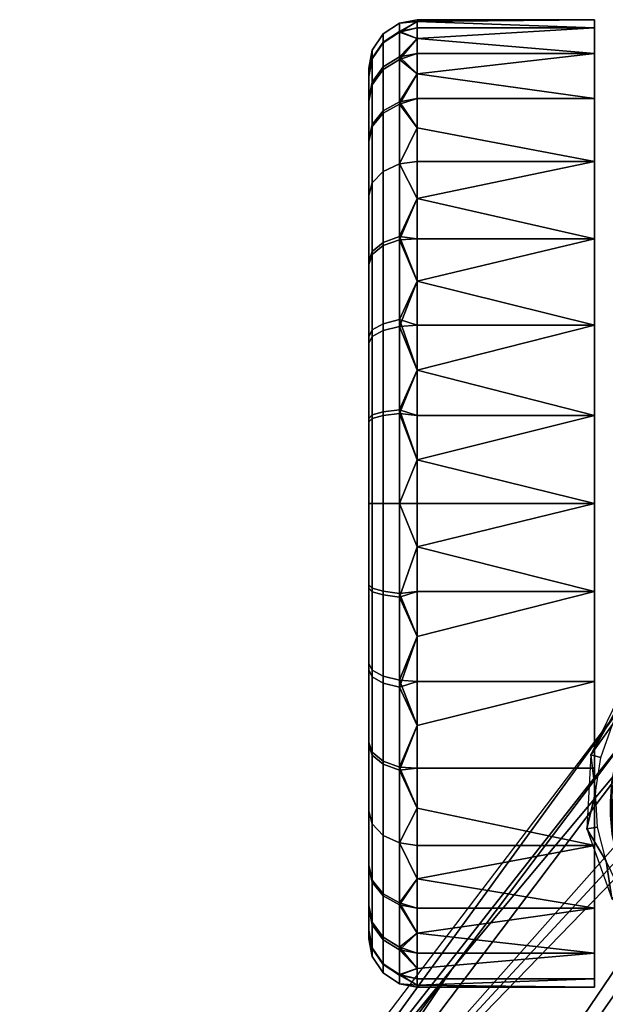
# Model space of a CAD drawing. Header units: millimetres. Extents: x -347 to 347, y -351 to 323.
# Tile 246 of 247: x 153 to 189, y 262 to 323. Entities that reach past the tile are written whole.
import ezdxf

# ---------------------------------------------------------------- set-up
doc = ezdxf.new("R2010")
doc.units = ezdxf.units.MM
doc.header["$MEASUREMENT"] = 0
doc.layers.add('kolecka', color=250, linetype='Continuous')
doc.layers.add('podnoz', color=7, linetype='Continuous')

msp = doc.modelspace()

# ---------------------------------------------------------------- meshes
at = {"layer": 'kolecka'}
mesh = msp.add_polyface(dxfattribs=at)
corners = [(188.259, 317.867, 13.584), (177.259, 317.867, 13.584), (177.259, 319.405, 16.221), (188.259, 320.65, 18.957), (188.259, 322.757, 30), (188.259, 322.256, 24.541), (177.259, 322.635, 27.304), (177.259, 322.757, 30), (177.259, 322.635, 32.696), (188.259, 322.256, 35.459), (177.259, 320.65, 18.957), (177.259, 321.599, 21.745), (188.259, 320.65, 41.043), (177.259, 320.65, 41.043), (177.259, 319.405, 43.779), (188.259, 317.867, 46.416), (177.259, 322.256, 35.459), (177.259, 321.599, 38.255), (177.259, 322.256, 24.541), (177.259, 317.867, 46.416), (175.138, 319.834, 19.28), (176.155, 320.456, 19.034), (176.155, 317.654, 13.646), (175.138, 317.096, 14.013), (175.138, 321.362, 24.544), (176.155, 322.018, 24.419), (174.47, 320.363, 24.734), (174.47, 318.889, 19.654), (174.259, 319.278, 24.941), (174.259, 317.862, 20.061), (175.138, 321.879, 30), (176.155, 322.547, 30), (174.47, 320.862, 30), (174.259, 319.758, 30), (175.138, 321.318, 35.681), (176.155, 321.973, 35.812), (174.47, 320.32, 35.483), (174.259, 319.237, 35.267), (175.138, 319.662, 41.145), (176.155, 320.28, 41.4), (174.47, 318.723, 40.755), (174.259, 317.702, 40.333), (175.138, 316.969, 46.178), (176.155, 317.525, 46.549)]
mesh.append_faces([[corners[k] for k in face] for face in [(0, 1, 2, 3), (4, 5, 6, 6), (4, 7, 8, 9), (3, 10, 11, 5), (12, 13, 14, 15), (9, 16, 17, 12), (3, 2, 10, 10), (5, 11, 18, 18), (5, 18, 6, 6), (9, 8, 16, 16), (7, 4, 6, 6), (12, 17, 13, 13), (19, 15, 14, 14), (20, 21, 22, 23), (24, 25, 21, 20), (26, 24, 20, 27), (28, 26, 27, 29), (30, 31, 25, 24), (32, 30, 24, 26), (33, 32, 26, 28), (34, 35, 31, 30), (36, 34, 30, 32), (37, 36, 32, 33), (38, 39, 35, 34), (40, 38, 34, 36), (41, 40, 36, 37), (42, 43, 39, 38), (21, 11, 10, 10), (25, 18, 11, 11), (31, 7, 6, 6), (31, 8, 7, 7), (25, 6, 18, 18), (35, 17, 16, 16), (39, 13, 17, 17), (43, 19, 14, 14), (39, 14, 13, 13), (35, 16, 8, 8), (21, 10, 2, 2), (25, 11, 21, 21), (31, 6, 25, 25), (39, 17, 35, 35), (43, 14, 39, 39), (31, 35, 8, 8), (22, 21, 2, 2), (37, 33, 28, 28)]])
mesh = msp.add_polyface(dxfattribs=at)
corners = [(188.259, 309.173, 4.89), (177.259, 309.173, 4.89), (177.259, 311.666, 6.709), (188.259, 313.97, 8.787), (177.259, 316.047, 11.091), (177.259, 317.867, 13.584), (188.259, 317.867, 13.584), (188.259, 317.867, 46.416), (177.259, 317.867, 46.416), (177.259, 316.047, 48.909), (188.259, 313.97, 51.213), (177.259, 313.97, 51.213), (177.259, 311.666, 53.291), (188.259, 309.173, 55.11), (177.259, 313.97, 8.787), (177.259, 309.173, 55.11), (175.138, 313.349, 9.407), (176.155, 313.822, 8.935), (176.155, 309.307, 5.232), (175.138, 308.935, 5.787), (174.47, 312.63, 10.127), (174.47, 308.37, 6.633), (174.259, 311.849, 10.907), (174.259, 307.757, 7.551), (175.138, 317.096, 14.013), (176.155, 317.654, 13.646), (174.47, 316.246, 14.571), (174.259, 315.323, 15.177), (174.47, 318.889, 19.654), (175.138, 319.834, 19.28), (174.259, 317.862, 20.061), (174.47, 316.124, 45.613), (175.138, 316.969, 46.178), (175.138, 319.662, 41.145), (174.47, 318.723, 40.755), (174.259, 315.206, 45), (174.259, 317.702, 40.333), (175.138, 313.349, 50.593), (176.155, 313.822, 51.065), (176.155, 317.525, 46.549), (174.47, 312.63, 49.873), (174.259, 311.849, 49.093), (175.138, 308.744, 54.34), (176.155, 309.111, 54.898), (174.47, 308.186, 53.49), (174.259, 307.58, 52.567), (177.259, 319.405, 16.221), (174.259, 319.278, 24.941), (174.259, 319.237, 35.267)]
mesh.append_faces([[corners[k] for k in face] for face in [(0, 1, 2, 2), (3, 0, 2, 2), (3, 4, 5, 6), (7, 8, 9, 10), (10, 11, 12, 13), (3, 2, 14, 14), (3, 14, 4, 4), (10, 9, 11, 11), (13, 12, 15, 15), (16, 17, 18, 19), (20, 16, 19, 21), (22, 20, 21, 23), (24, 25, 17, 16), (26, 24, 16, 20), (27, 26, 20, 22), (28, 29, 24, 26), (30, 28, 26, 27), (31, 32, 33, 34), (35, 31, 34, 36), (37, 38, 39, 32), (40, 37, 32, 31), (41, 40, 31, 35), (42, 43, 38, 37), (44, 42, 37, 40), (45, 44, 40, 41), (18, 2, 1, 1), (17, 14, 2, 2), (25, 5, 4, 4), (25, 46, 5, 5), (17, 4, 14, 14), (39, 9, 8, 8), (17, 2, 18, 18), (25, 4, 17, 17), (38, 12, 11, 11), (43, 15, 12, 12), (43, 12, 38, 38), (38, 11, 9, 39), (23, 47, 27, 27), (27, 47, 30, 30), (22, 23, 27, 27), (23, 48, 47, 47), (45, 41, 35, 35), (23, 45, 35, 35), (48, 35, 36, 36), (23, 35, 48, 48)]])
mesh = msp.add_polyface(dxfattribs=at)
corners = [(188.259, 292.757), (177.259, 295.452, 0.121), (177.259, 298.216, 0.501), (188.259, 298.216, 0.501), (177.259, 301.011, 1.158), (188.259, 303.8, 2.106), (177.259, 303.8, 2.106), (177.259, 306.536, 3.351), (188.259, 309.173, 4.89), (177.259, 309.173, 4.89), (188.259, 309.173, 55.11), (177.259, 309.173, 55.11), (177.259, 306.536, 56.649), (188.259, 303.8, 57.894), (177.259, 303.8, 57.894), (177.259, 301.011, 58.842), (188.259, 298.216, 59.499), (177.259, 298.216, 59.499), (177.259, 295.452, 59.879), (175.138, 298.438, 1.439), (176.155, 298.568, 0.783), (176.155, 292.757, 0.211), (175.138, 292.757, 0.879), (174.47, 298.24, 2.436), (174.47, 292.757, 1.896), (174.259, 298.024, 3.519), (174.259, 292.757, 3), (175.138, 303.902, 3.095), (176.155, 304.157, 2.477), (174.47, 303.512, 4.034), (174.259, 303.09, 5.054), (175.138, 308.935, 5.787), (176.155, 309.307, 5.232), (174.47, 308.37, 6.633), (174.259, 307.757, 7.551), (175.138, 303.476, 57.077), (176.155, 303.722, 57.698), (176.155, 309.111, 54.898), (175.138, 308.744, 54.34), (174.47, 303.102, 56.131), (174.47, 308.186, 53.49), (174.259, 302.696, 55.104), (174.259, 307.58, 52.567), (175.138, 298.213, 58.605), (176.155, 298.338, 59.261), (174.47, 298.022, 57.606), (174.259, 297.816, 56.521), (175.138, 292.757, 59.122), (176.155, 292.757, 59.79), (174.259, 287.489, 56.48)]
mesh.append_faces([[corners[k] for k in face] for face in [(0, 1, 2, 3), (3, 2, 4, 5), (5, 6, 7, 8), (8, 7, 9, 9), (6, 5, 4, 4), (10, 11, 12, 13), (13, 14, 15, 16), (16, 17, 18, 18), (17, 16, 15, 15), (14, 13, 12, 12), (19, 20, 21, 22), (23, 19, 22, 24), (25, 23, 24, 26), (27, 28, 20, 19), (29, 27, 19, 23), (30, 29, 23, 25), (31, 32, 28, 27), (33, 31, 27, 29), (34, 33, 29, 30), (35, 36, 37, 38), (39, 35, 38, 40), (41, 39, 40, 42), (43, 44, 36, 35), (45, 43, 35, 39), (46, 45, 39, 41), (47, 48, 44, 43), (20, 2, 1, 1), (28, 6, 4, 4), (28, 7, 6, 6), (20, 4, 2, 2), (32, 9, 7, 7), (28, 4, 20, 20), (28, 32, 7, 7), (36, 14, 12, 12), (36, 15, 14, 14), (37, 12, 11, 11), (36, 12, 37, 37), (44, 18, 17, 17), (44, 48, 18, 18), (15, 36, 44, 44), (17, 15, 44, 44), (25, 34, 30, 30), (34, 49, 46, 46), (42, 46, 41, 41), (34, 46, 42, 42)]])
mesh = msp.add_polyface(dxfattribs=at)
corners = [(177.259, 295.452, 0.121), (188.259, 292.757), (177.259, 292.757), (188.259, 298.216, 59.499), (177.259, 295.452, 59.879), (177.259, 292.757, 60), (188.259, 292.757, 60), (177.259, 290.061, 59.879), (188.259, 287.298, 59.499), (177.259, 287.298, 59.499), (177.259, 284.502, 58.842), (177.259, 281.714, 57.894), (188.259, 281.714, 57.894), (188.259, 281.714, 2.106), (177.259, 281.714, 2.106), (177.259, 284.502, 1.158), (188.259, 287.298, 0.501), (177.259, 287.298, 0.501), (177.259, 290.061, 0.121), (174.47, 292.757, 58.105), (175.138, 292.757, 59.122), (175.138, 298.213, 58.605), (174.47, 298.022, 57.606), (174.259, 292.757, 57.001), (174.259, 297.816, 56.521), (175.138, 287.075, 58.561), (176.155, 286.945, 59.216), (176.155, 292.757, 59.79), (174.47, 287.274, 57.563), (174.259, 287.489, 56.48), (175.138, 281.612, 56.906), (176.155, 281.356, 57.523), (174.47, 282.001, 55.966), (174.259, 282.424, 54.946), (175.138, 287.301, 1.395), (176.155, 287.175, 0.738), (176.155, 281.791, 2.302), (175.138, 282.037, 2.923), (174.47, 287.491, 2.394), (174.47, 282.412, 3.869), (174.259, 287.698, 3.478), (174.259, 282.818, 4.895), (175.138, 292.757, 0.879), (176.155, 292.757, 0.211), (174.47, 292.757, 1.896), (174.259, 292.757, 3), (176.155, 298.568, 0.783), (174.259, 277.934, 7.433), (174.259, 307.757, 7.551), (174.259, 298.024, 3.519)]
mesh.append_faces([[corners[k] for k in face] for face in [(0, 1, 2, 2), (3, 4, 5, 6), (5, 7, 6, 6), (8, 6, 7, 7), (8, 7, 9, 9), (8, 10, 11, 12), (8, 9, 10, 10), (13, 14, 15, 16), (16, 17, 18, 1), (16, 15, 17, 17), (1, 18, 2, 2), (19, 20, 21, 22), (23, 19, 22, 24), (25, 26, 27, 20), (28, 25, 20, 19), (29, 28, 19, 23), (30, 31, 26, 25), (32, 30, 25, 28), (33, 32, 28, 29), (34, 35, 36, 37), (38, 34, 37, 39), (40, 38, 39, 41), (42, 43, 35, 34), (44, 42, 34, 38), (45, 44, 38, 40), (43, 0, 2, 2), (46, 0, 43, 43), (5, 4, 27, 27), (26, 9, 7, 7), (26, 10, 9, 9), (31, 11, 10, 10), (26, 7, 27, 27), (31, 10, 26, 26), (35, 17, 15, 15), (43, 2, 18, 18), (43, 18, 17, 35), (15, 36, 35, 35), (5, 27, 7, 7), (47, 40, 41, 41), (29, 48, 47, 47), (23, 24, 29, 29), (40, 47, 49, 49), (48, 49, 47, 47), (45, 40, 49, 49)]])
mesh = msp.add_polyface(dxfattribs=at)
corners = [(188.259, 281.714, 57.894), (177.259, 278.978, 56.649), (177.259, 276.341, 55.11), (188.259, 276.341, 55.11), (177.259, 273.848, 53.291), (188.259, 271.543, 51.213), (177.259, 281.714, 57.894), (177.259, 271.543, 51.213), (188.259, 276.341, 4.89), (177.259, 276.341, 4.89), (177.259, 278.978, 3.351), (188.259, 281.714, 2.106), (188.259, 271.543, 8.787), (177.259, 273.848, 6.709), (177.259, 269.466, 11.091), (177.259, 271.543, 8.787), (177.259, 281.714, 2.106), (175.138, 276.579, 54.213), (176.155, 276.208, 54.768), (176.155, 281.356, 57.523), (175.138, 281.612, 56.906), (174.47, 277.144, 53.367), (174.47, 282.001, 55.966), (174.259, 277.757, 52.449), (174.259, 282.424, 54.946), (175.138, 272.164, 50.593), (176.155, 271.692, 51.065), (174.47, 272.883, 49.873), (174.259, 273.664, 49.092), (174.47, 269.267, 45.429), (175.138, 268.417, 45.988), (174.259, 270.19, 44.823), (174.47, 272.883, 10.127), (175.138, 272.164, 9.407), (175.138, 268.544, 13.822), (174.47, 269.39, 14.387), (174.259, 273.664, 10.907), (174.259, 270.308, 15), (175.138, 276.769, 5.66), (176.155, 276.402, 5.102), (176.155, 271.692, 8.935), (174.47, 277.328, 6.51), (174.259, 277.934, 7.433), (175.138, 282.037, 2.923), (176.155, 281.791, 2.302), (174.47, 282.412, 3.869), (174.259, 282.818, 4.895), (177.259, 269.466, 48.909), (177.259, 284.502, 1.158), (174.259, 266.235, 35.059), (174.259, 287.489, 56.48)]
mesh.append_faces([[corners[k] for k in face] for face in [(0, 1, 2, 3), (3, 2, 4, 5), (1, 0, 6, 6), (7, 5, 4, 4), (8, 9, 10, 11), (12, 13, 9, 8), (12, 14, 15, 15), (12, 15, 13, 13), (11, 10, 16, 16), (17, 18, 19, 20), (21, 17, 20, 22), (23, 21, 22, 24), (25, 26, 18, 17), (27, 25, 17, 21), (28, 27, 21, 23), (29, 30, 25, 27), (31, 29, 27, 28), (32, 33, 34, 35), (36, 32, 35, 37), (38, 39, 40, 33), (41, 38, 33, 32), (42, 41, 32, 36), (43, 44, 39, 38), (45, 43, 38, 41), (46, 45, 41, 42), (19, 1, 6, 6), (18, 2, 1, 1), (26, 7, 4, 4), (26, 47, 7, 7), (18, 4, 2, 2), (40, 15, 14, 14), (26, 4, 18, 18), (19, 18, 1, 1), (39, 9, 13, 13), (39, 10, 9, 9), (44, 48, 16, 16), (44, 16, 10, 10), (39, 13, 15, 40), (44, 10, 39, 39), (42, 36, 37, 37), (31, 28, 23, 23), (23, 49, 31, 31), (50, 23, 24, 24), (42, 49, 23, 23), (42, 23, 50, 50)]])
mesh = msp.add_polyface(dxfattribs=at)
corners = [(188.259, 271.543, 51.213), (177.259, 271.543, 51.213), (177.259, 269.466, 48.909), (188.259, 267.647, 46.416), (177.259, 267.647, 46.416), (177.259, 266.108, 43.779), (188.259, 264.863, 41.043), (188.259, 264.863, 18.957), (177.259, 264.863, 18.957), (177.259, 266.108, 16.221), (188.259, 267.647, 13.584), (177.259, 267.647, 13.584), (177.259, 269.466, 11.091), (188.259, 271.543, 8.787), (177.259, 264.863, 41.043), (177.259, 263.915, 38.255), (177.259, 263.915, 21.745), (175.138, 268.417, 45.988), (176.155, 267.859, 46.354), (176.155, 271.692, 51.065), (175.138, 272.164, 50.593), (175.138, 265.68, 40.72), (176.155, 265.059, 40.966), (174.47, 266.625, 40.345), (174.47, 269.267, 45.429), (174.259, 267.652, 39.939), (174.259, 270.19, 44.823), (175.138, 264.152, 35.456), (176.155, 263.495, 35.582), (174.47, 265.151, 35.266), (174.259, 266.235, 35.059), (174.47, 264.652, 30), (175.138, 263.635, 30), (174.259, 265.756, 30), (174.47, 265.193, 24.517), (175.138, 264.196, 24.319), (174.259, 266.276, 24.733), (175.138, 265.851, 18.855), (176.155, 265.234, 18.6), (176.155, 263.541, 24.188), (174.47, 266.791, 19.245), (174.259, 267.811, 19.667), (175.138, 268.544, 13.822), (176.155, 267.989, 13.451), (174.47, 269.39, 14.387), (174.259, 270.308, 15), (175.138, 272.164, 9.407), (176.155, 271.692, 8.935), (174.259, 277.934, 7.433)]
mesh.append_faces([[corners[k] for k in face] for face in [(0, 1, 2, 3), (3, 4, 5, 6), (7, 8, 9, 10), (10, 11, 12, 13), (3, 2, 4, 4), (6, 5, 14, 14), (6, 14, 15, 15), (10, 9, 11, 11), (8, 7, 16, 16), (17, 18, 19, 20), (21, 22, 18, 17), (23, 21, 17, 24), (25, 23, 24, 26), (27, 28, 22, 21), (29, 27, 21, 23), (30, 29, 23, 25), (31, 32, 27, 29), (33, 31, 29, 30), (34, 35, 32, 31), (36, 34, 31, 33), (37, 38, 39, 35), (40, 37, 35, 34), (41, 40, 34, 36), (42, 43, 38, 37), (44, 42, 37, 40), (45, 44, 40, 41), (46, 47, 43, 42), (18, 5, 4, 4), (22, 14, 5, 5), (18, 4, 2, 2), (38, 8, 16, 16), (38, 9, 8, 8), (43, 12, 11, 11), (43, 11, 9, 9), (22, 15, 14, 14), (18, 2, 19, 19), (28, 15, 22, 22), (43, 9, 38, 38), (18, 22, 5, 5), (12, 43, 47, 47), (36, 45, 41, 41), (33, 30, 36, 36), (48, 45, 36, 36), (30, 48, 36, 36), (26, 30, 25, 25)]])
mesh = msp.add_polyface(dxfattribs=at)
corners = [(333.408, -56.758, 24.541), (333.408, -56.257, 30), (344.408, -56.378, 27.304), (344.408, -56.758, 24.541), (333.408, -56.758, 35.459), (344.408, -56.378, 32.696), (344.408, -56.257, 30), (345.513, -56.466, 30), (345.513, -56.996, 24.419), (311.408, -56.758, 24.541), (300.408, -56.758, 24.541), (300.408, -56.378, 27.304), (311.408, -56.257, 30), (300.408, -56.257, 30), (300.408, -56.378, 32.696), (311.408, -56.758, 35.459), (299.304, -56.466, 30), (210.259, 263.258, 35.459), (210.259, 262.757, 30), (221.259, 262.878, 32.696), (221.259, 263.258, 35.459), (210.259, 263.258, 24.541), (221.259, 262.878, 27.304), (221.259, 262.757, 30), (210.259, 264.863, 18.957), (221.259, 263.915, 21.745), (221.259, 263.258, 24.541), (221.259, 263.915, 38.255), (223.38, 263.635, 30), (223.38, 264.152, 35.456), (222.363, 263.495, 35.582), (222.363, 262.966, 30), (223.38, 264.196, 24.319), (222.363, 263.541, 24.188), (222.363, 265.059, 40.966), (188.259, 263.258, 35.459), (177.259, 263.258, 35.459), (177.259, 262.878, 32.696), (188.259, 262.757, 30), (177.259, 262.757, 30), (177.259, 262.878, 27.304), (188.259, 263.258, 24.541), (188.259, 264.863, 41.043), (177.259, 263.915, 38.255), (177.259, 263.258, 24.541), (177.259, 263.915, 21.745), (188.259, 264.863, 18.957), (175.138, 263.635, 30), (176.155, 262.966, 30), (176.155, 263.495, 35.582), (175.138, 264.152, 35.456), (175.138, 264.196, 24.319), (176.155, 263.541, 24.188), (176.155, 265.234, 18.6)]
mesh.append_faces([[corners[k] for k in face] for face in [(0, 1, 2, 3), (1, 4, 5, 6), (6, 2, 1, 1), (7, 2, 6, 6), (7, 6, 5, 5), (7, 8, 2, 2), (9, 10, 11, 12), (12, 13, 14, 15), (13, 12, 11, 11), (16, 13, 11, 11), (16, 14, 13, 13), (17, 18, 19, 20), (18, 21, 22, 23), (21, 24, 25, 26), (18, 23, 19, 19), (21, 26, 22, 22), (20, 27, 17, 17), (28, 29, 30, 31), (32, 28, 31, 33), (30, 27, 20, 20), (30, 20, 19, 19), (31, 23, 22, 22), (33, 22, 26, 26), (31, 19, 23, 23), (33, 26, 25, 25), (30, 34, 27, 27), (31, 30, 19, 19), (31, 22, 33, 33), (35, 36, 37, 38), (38, 39, 40, 41), (42, 43, 36, 35), (41, 44, 45, 46), (38, 37, 39, 39), (41, 40, 44, 44), (47, 48, 49, 50), (51, 52, 48, 47), (49, 36, 43, 43), (49, 37, 36, 36), (48, 40, 39, 39), (52, 44, 40, 40), (48, 39, 37, 37), (52, 45, 44, 44), (48, 37, 49, 49), (53, 45, 52, 52), (48, 52, 40, 40)]])
at = {"layer": 'podnoz'}
mesh = msp.add_polyface(dxfattribs=at)
corners = [(168.74, 248.058, 108.128), (202.18, 282.521, 97.031), (200.959, 282.846, 97.135), (193.718, 280.858, 98.488), (192.689, 279.755, 98.837), (192.53, 279.562, 98.896), (191.969, 278.853, 99.107), (192.27, 279.245, 98.992), (188.031, 277.156, 64), (190.27, 281.1, 68.97), (190.035, 281.285, 64), (189.379, 279.044, 74.278), (190.502, 280.914, 73.94), (187.785, 272.573, 64), (188.33, 274.838, 74.856), (188.644, 276.989, 74.58), (188.445, 272.664, 75.099), (191.803, 280.219, 97.924), (192.929, 281.42, 97.575), (191.635, 280.016, 97.982), (191.054, 279.282, 98.193), (191.358, 279.679, 98.078), (167.738, 249.631, 93.737), (191.054, 279.282, 98.193), (191.969, 278.853, 99.107), (191.358, 279.679, 98.078), (191.635, 280.016, 97.982), (192.27, 279.245, 98.992), (192.53, 279.562, 98.896), (192.689, 279.755, 98.837), (191.803, 280.219, 97.924), (193.718, 280.858, 98.488), (192.929, 281.42, 97.575), (190.259, 262.83, 32.606), (190.259, 322.676, 32.196), (190.259, 262.728, 30.473), (190.259, 262.757, 28.334), (190.259, 322.729, 28.713), (190.259, 262.932, 26.202), (190.259, 263.063, 34.728), (190.259, 322.215, 35.673), (190.259, 263.846, 38.9), (190.259, 321.352, 39.073), (190.259, 263.416, 36.822), (190.259, 321.67, 22), (190.259, 263.263, 24.086), (190.259, 320.107, 42.327), (190.259, 264.307, 40.959), (190.259, 316.631, 48.166), (190.259, 264.789, 43.012), (190.259, 265.788, 47.082), (190.259, 309.126, 55.14), (190.259, 265.283, 45.049), (190.259, 292.757, 60), (190.259, 266.299, 49.098), (190.259, 266.816, 51.113), (190.259, 267.334, 53.11), (190.259, 278.616, 60), (190.259, 263.748, 22), (190.259, 268.885, 59.066), (190.259, 269.127, 60), (189.855, 277.658, 60.605), (190.259, 278.616, 60), (189.884, 270.091, 60.563), (189.538, 276.601, 61.082), (189.579, 271.133, 61.021), (190.259, 269.127, 60), (189.361, 272.247, 61.347), (189.259, 273.413, 61.5), (189.331, 275.455, 61.392), (189.259, 274.257, 61.5), (189.259, 274.257, 63), (189.259, 274.257, 61.5), (189.259, 273.413, 61.5), (189.361, 272.247, 61.347), (192.188, 281.328, 63), (191.87, 280.995, 60), (190.973, 279.855, 60), (190.889, 279.729, 63), (190.259, 278.616, 60), (189.961, 277.938, 63), (189.331, 275.455, 61.392), (189.855, 277.658, 60.605), (189.538, 276.601, 61.082), (199.259, 284.257, 63), (195.578, 283.555, 63), (189.602, 271.678, 63), (189.259, 274.257, 63), (189.961, 277.938, 63), (190.889, 279.729, 63), (192.188, 281.328, 63), (193.787, 282.627, 63)]
mesh.append_faces([[corners[k] for k in face] for face in [(0, 1, 2, 2), (3, 4, 5, 5), (6, 5, 7, 7), (5, 6, 3, 3), (8, 9, 10, 10), (9, 11, 12, 12), (8, 11, 9, 9), (13, 14, 8, 8), (8, 15, 11, 11), (8, 14, 15, 15), (16, 14, 13, 13), (17, 18, 12, 12), (12, 19, 17, 17), (12, 20, 21, 21), (19, 12, 21, 21), (22, 20, 12, 12), (23, 24, 25, 25), (26, 27, 28, 28), (24, 27, 25, 25), (28, 29, 30, 30), (29, 31, 30, 30), (32, 30, 31, 31), (26, 28, 30, 30), (25, 27, 26, 26), (33, 34, 35, 35), (36, 37, 38, 38), (39, 40, 33, 33), (41, 42, 43, 43), (38, 44, 45, 45), (46, 41, 47, 47), (48, 47, 49, 49), (50, 51, 52, 52), (53, 50, 54, 54), (54, 55, 53, 53), (55, 56, 57, 57), (45, 44, 58, 58), (59, 60, 57, 57), (57, 53, 55, 55), (61, 62, 63, 63), (64, 61, 65, 65), (66, 63, 62, 62), (65, 67, 64, 64), (67, 68, 69, 69), (70, 69, 68, 68), (64, 67, 69, 69), (71, 72, 73, 73), (71, 73, 74, 74), (75, 76, 77, 78), (78, 77, 79, 80), (71, 81, 72, 72), (81, 71, 80, 80), (79, 82, 80, 80), (82, 83, 80, 80), (83, 81, 80, 80), (84, 85, 86, 86), (87, 86, 88, 88), (88, 86, 89, 89), (90, 86, 91, 91), (90, 89, 86, 86), (86, 85, 91, 91)]])
mesh = msp.add_polyface(dxfattribs=at)
corners = [(159.191, 219.108, 114.959), (183.773, 237.135, 108.128), (206.217, 279.588, 97.031), (205.383, 280.54, 96.967), (202.18, 282.521, 97.031), (168.74, 248.058, 108.128), (200.959, 282.846, 97.135), (199.709, 282.989, 97.277), (191.969, 278.853, 99.107), (189.337, 268.254, 64), (188.984, 270.564, 75.298), (187.785, 272.573, 64), (192.443, 264.875, 64), (191.232, 266.878, 75.537), (188.445, 272.664, 75.099), (189.927, 268.607, 75.446), (167.82, 248.481, 107.212), (179.438, 263.879, 102.703), (167.738, 249.631, 93.737), (191.054, 279.282, 98.193), (179.438, 263.879, 102.703), (167.82, 248.481, 107.212), (168.74, 248.058, 108.128), (191.969, 278.853, 99.107), (191.054, 279.282, 98.193), (192.188, 262.596, 30.331), (190.259, 262.83, 32.606), (190.658, 262.705, 30.439), (191.99, 262.837, 34.536), (190.259, 263.063, 34.728), (191.791, 263.394, 38.696), (190.259, 263.416, 36.822), (190.394, 263.804, 38.878), (190.259, 267.854, 55.106), (190.259, 278.616, 60), (190.259, 267.334, 53.11), (190.259, 268.37, 57.086), (190.259, 268.885, 59.066), (189.579, 271.133, 61.021), (189.855, 277.658, 60.605), (189.884, 270.091, 60.563), (192.388, 262.786, 26.127), (190.79, 262.896, 26.181), (190.922, 263.69, 22), (192.586, 263.565, 22), (190.259, 262.932, 26.202), (190.259, 263.263, 24.086), (190.259, 263.748, 22), (190.259, 262.728, 30.473), (190.259, 262.757, 28.334), (190.259, 264.307, 40.959), (190.259, 263.846, 38.9), (190.259, 264.789, 43.012), (191.593, 264.105, 42.823), (190.259, 266.299, 49.098), (190.259, 265.788, 47.082), (191.394, 264.924, 46.924), (190.259, 265.283, 45.049), (191.195, 265.849, 50.995), (190.259, 266.816, 51.113), (189.602, 271.678, 63), (189.579, 271.133, 61.021), (189.884, 270.091, 60.563), (189.361, 272.247, 61.347), (190.259, 268.37, 57.086), (190.259, 267.854, 55.106), (190.997, 266.882, 55.034), (190.259, 267.334, 53.11), (189.259, 274.257, 63), (190.599, 269.257, 63), (190.798, 268.018, 59.037), (190.259, 268.885, 59.066), (192.396, 266.272, 58.981), (192.19, 267.185, 63), (190.259, 269.127, 60), (192.19, 267.185, 63), (189.602, 271.678, 63), (190.599, 269.257, 63)]
mesh.append_faces([[corners[k] for k in face] for face in [(0, 1, 2, 2), (2, 3, 0, 0), (0, 4, 5, 5), (6, 7, 5, 5), (5, 7, 8, 8), (9, 10, 11, 11), (12, 13, 9, 9), (10, 14, 11, 11), (9, 15, 10, 10), (13, 15, 9, 9), (16, 17, 18, 18), (19, 18, 17, 17), (20, 21, 22, 22), (23, 24, 20, 20), (20, 22, 23, 23), (25, 26, 27, 27), (26, 25, 28, 28), (28, 29, 26, 26), (28, 30, 31, 31), (31, 30, 32, 32), (29, 28, 31, 31), (33, 34, 35, 35), (34, 36, 37, 37), (36, 34, 33, 33), (38, 39, 40, 40), (41, 42, 43, 44), (25, 27, 42, 41), (42, 45, 46, 46), (47, 43, 46, 46), (27, 48, 49, 49), (49, 45, 42, 42), (27, 26, 48, 48), (50, 51, 32, 32), (31, 32, 51, 51), (52, 50, 53, 53), (46, 43, 42, 42), (49, 42, 27, 27), (50, 30, 53, 53), (54, 55, 56, 56), (57, 56, 55, 55), (58, 59, 54, 54), (53, 56, 57, 57), (56, 58, 54, 54), (57, 52, 53, 53), (30, 50, 32, 32), (60, 61, 62, 62), (60, 63, 61, 61), (64, 65, 66, 66), (67, 66, 65, 65), (68, 63, 60, 60), (60, 62, 69, 69), (64, 66, 70, 70), (58, 66, 67, 67), (71, 64, 70, 70), (72, 73, 69, 70), (74, 71, 70, 70), (74, 70, 69, 69), (62, 74, 69, 69), (58, 67, 59, 59), (75, 76, 77, 77)]])
mesh = msp.add_polyface(dxfattribs=at)
corners = [(205.883, 268.744, 99.107), (207.425, 277.382, 97.277), (183.773, 237.135, 108.128), (203.342, 282.022, 96.967), (159.191, 219.108, 114.959), (204.419, 281.358, 96.945), (202.18, 282.521, 97.031), (205.383, 280.54, 96.967), (191.232, 266.878, 75.537), (192.443, 264.875, 64), (192.852, 265.437, 75.568), (201.204, 262.824, 64), (198.922, 263.344, 75.298), (196.616, 262.965, 64), (196.77, 263.635, 75.446), (194.723, 264.342, 75.537), (183.773, 237.135, 108.128), (195.515, 252.198, 102.703), (205.883, 268.744, 99.107), (194.046, 262.681, 26.085), (192.388, 262.786, 26.127), (192.586, 263.565, 22), (194.252, 263.468, 22), (193.84, 262.473, 30.246), (192.188, 262.596, 30.331), (193.634, 262.63, 34.413), (191.99, 262.837, 34.536), (193.427, 263, 38.554), (191.791, 263.394, 38.696), (193.221, 263.48, 42.676), (191.593, 264.105, 42.823), (193.015, 264.046, 46.782), (191.394, 264.924, 46.924), (192.809, 264.702, 50.869), (191.195, 265.849, 50.995), (192.603, 265.445, 54.936), (190.997, 266.882, 55.034), (192.396, 266.272, 58.981), (190.798, 268.018, 59.037), (195.754, 262.596, 26.056), (195.92, 263.399, 22), (195.588, 262.364, 30.186), (195.422, 262.449, 34.326), (195.256, 262.674, 38.453), (195.09, 262.979, 42.571), (194.924, 263.355, 46.68), (194.758, 263.806, 50.779), (194.592, 264.332, 54.867), (194.426, 264.928, 58.941), (197.498, 262.54, 26.038), (197.589, 263.357, 22), (197.406, 262.29, 30.15), (197.314, 262.328, 34.273), (197.222, 262.462, 38.392), (197.13, 262.657, 42.508), (197.039, 262.914, 46.619), (196.947, 263.238, 50.725), (196.855, 263.629, 54.825), (196.764, 264.083, 58.917), (199.259, 262.521, 26.032), (199.259, 263.343, 22), (199.259, 262.262, 30.138), (199.259, 262.284, 34.255), (199.259, 262.387, 38.372), (199.259, 262.544, 42.487), (199.259, 262.76, 46.599), (199.259, 263.042, 50.707), (199.259, 263.386, 54.811), (199.259, 263.791, 58.909), (201.021, 262.54, 26.038), (200.929, 263.357, 22), (201.112, 262.29, 30.15), (201.204, 262.328, 34.273), (201.296, 262.462, 38.392), (201.388, 262.657, 42.508), (194.259, 265.596, 63), (192.19, 267.185, 63), (196.672, 264.6, 63), (199.259, 264.257, 63), (196.672, 264.6, 63), (189.602, 271.678, 63), (192.19, 267.185, 63), (194.259, 265.596, 63), (201.847, 264.6, 63), (199.259, 264.257, 63), (208.917, 271.678, 63)]
mesh.append_faces([[corners[k] for k in face] for face in [(0, 1, 2, 2), (3, 4, 5, 5), (4, 3, 6, 6), (4, 7, 5, 5), (8, 9, 10, 10), (11, 12, 13, 13), (14, 15, 13, 13), (10, 9, 15, 15), (14, 13, 12, 12), (13, 15, 9, 9), (16, 17, 18, 18), (19, 20, 21, 22), (23, 24, 20, 19), (25, 26, 24, 23), (27, 28, 26, 25), (29, 30, 28, 27), (31, 32, 30, 29), (33, 34, 32, 31), (35, 36, 34, 33), (37, 38, 36, 35), (39, 19, 22, 40), (41, 23, 19, 39), (42, 25, 23, 41), (43, 27, 25, 42), (44, 29, 27, 43), (45, 31, 29, 44), (46, 33, 31, 45), (47, 35, 33, 46), (48, 37, 35, 47), (49, 39, 40, 50), (51, 41, 39, 49), (52, 42, 41, 51), (53, 43, 42, 52), (54, 44, 43, 53), (55, 45, 44, 54), (56, 46, 45, 55), (57, 47, 46, 56), (58, 48, 47, 57), (59, 49, 50, 60), (61, 51, 49, 59), (62, 52, 51, 61), (63, 53, 52, 62), (64, 54, 53, 63), (65, 55, 54, 64), (66, 56, 55, 65), (67, 57, 56, 66), (68, 58, 57, 67), (69, 59, 60, 70), (71, 61, 59, 69), (72, 62, 61, 71), (73, 63, 62, 72), (74, 64, 63, 73), (48, 75, 76, 37), (77, 58, 68, 78), (58, 77, 75, 48), (79, 80, 81, 81), (82, 79, 81, 81), (80, 79, 83, 83), (83, 79, 84, 84), (83, 85, 80, 80)]])
mesh = msp.add_polyface(dxfattribs=at)
corners = [(113.965, 156.859, 132.973), (68.738, 94.61, 150.986), (73.605, 90.874, 150.986), (117.484, 142.275, 135.168), (139.58, 173.897, 126.16), (183.773, 237.135, 108.128), (159.191, 219.108, 114.959), (161.674, 205.519, 117.146), (84.131, 94.538, 148.739), (100.807, 118.408, 141.957), (145.5, 217.27, 117.146), (168.74, 248.058, 108.128), (122.254, 186.486, 126.16), (99.008, 155.7, 135.168), (63.681, 98.085, 150.986), (69.873, 117.117, 146.438), (109.716, 171.513, 129.744), (121.339, 186.907, 125.24), (167.738, 249.631, 93.737), (132.962, 202.3, 120.734), (144.584, 217.693, 116.228), (98.095, 156.119, 134.246), (27.619, 64.682, 137.329), (83.531, 136.826, 139.882), (156.203, 233.086, 111.72), (167.82, 248.481, 107.212), (27.32, 66.28, 112.444), (190.502, 280.914, 73.94), (129.215, 157.346, 129.744), (185.579, 236.669, 93.737), (140.264, 173.157, 125.24), (151.312, 188.969, 120.734), (162.359, 204.779, 116.228), (118.165, 141.537, 134.246), (52.981, 46.255, 137.329), (184.46, 236.392, 107.212), (195.515, 252.198, 102.703), (173.408, 220.586, 111.72), (54.593, 46.465, 112.444), (208.295, 267.987, 73.966), (206.574, 268.006, 98.193), (68.966, 117.533, 145.514), (54.398, 98.237, 151.133), (69.873, 117.117, 146.438), (83.531, 136.826, 139.882), (99.008, 155.7, 135.168), (98.095, 156.119, 134.246), (122.254, 186.486, 126.16), (109.716, 171.513, 129.744), (121.339, 186.907, 125.24), (132.962, 202.3, 120.734), (139.58, 173.897, 126.16), (117.484, 142.275, 135.168), (129.215, 157.346, 129.744), (90.469, 101.91, 145.514), (104.316, 121.724, 139.882), (100.807, 118.408, 141.957), (118.165, 141.537, 134.246), (140.264, 173.157, 125.24), (145.5, 217.27, 117.146), (144.584, 217.693, 116.228), (156.203, 233.086, 111.72), (168.74, 248.058, 108.128), (167.82, 248.481, 107.212), (151.312, 188.969, 120.734), (162.359, 204.779, 116.228), (161.674, 205.519, 117.146), (173.408, 220.586, 111.72), (184.46, 236.392, 107.212), (183.773, 237.135, 108.128), (195.515, 252.198, 102.703)]
mesh.append_faces([[corners[k] for k in face] for face in [(0, 1, 2, 2), (3, 4, 0, 0), (5, 6, 7, 7), (4, 7, 0, 0), (2, 8, 9, 9), (9, 3, 2, 2), (3, 0, 2, 2), (7, 6, 0, 0), (10, 6, 11, 11), (12, 0, 10, 10), (6, 10, 0, 0), (0, 12, 13, 13), (14, 0, 13, 13), (14, 1, 0, 0), (14, 13, 15, 15), (16, 17, 18, 18), (19, 20, 18, 18), (19, 18, 17, 17), (21, 22, 23, 23), (18, 22, 21, 21), (24, 25, 18, 18), (24, 18, 20, 20), (16, 18, 21, 21), (26, 22, 18, 27), (28, 29, 30, 30), (31, 29, 32, 32), (31, 30, 29, 29), (29, 33, 34, 34), (35, 29, 36, 36), (37, 29, 35, 35), (37, 32, 29, 29), (28, 33, 29, 29), (38, 39, 29, 34), (40, 36, 29, 29), (41, 42, 43, 43), (44, 41, 43, 43), (44, 43, 45, 45), (45, 46, 44, 44), (45, 47, 48, 48), (48, 47, 49, 49), (49, 47, 50, 50), (46, 45, 48, 48), (51, 52, 53, 53), (54, 55, 56, 56), (57, 53, 52, 52), (52, 55, 57, 57), (56, 55, 52, 52), (53, 58, 51, 51), (59, 60, 50, 50), (61, 59, 62, 62), (60, 59, 61, 61), (62, 63, 61, 61), (64, 65, 66, 66), (67, 66, 65, 65), (58, 64, 51, 51), (66, 51, 64, 64), (67, 68, 69, 69), (68, 70, 69, 69), (66, 67, 69, 69), (59, 50, 47, 47)]])
mesh = msp.add_polyface(dxfattribs=at)
corners = [(206.385, 269.497, 98.896), (205.883, 268.744, 99.107), (206.163, 269.15, 98.992), (206.519, 269.708, 98.837), (207.249, 271.026, 98.488), (207.731, 272.509, 98.144), (183.773, 237.135, 108.128), (207.425, 277.382, 97.277), (206.902, 278.527, 97.135), (206.217, 279.588, 97.031), (207.932, 274.959, 97.659), (207.768, 276.187, 97.452), (207.92, 273.724, 97.891), (205.486, 264.474, 64), (208.794, 267.656, 64), (208.545, 267.821, 68.97), (208.295, 267.987, 73.966), (206.865, 266.339, 74.278), (205.138, 265.005, 74.58), (208.569, 272.115, 97.231), (208.027, 270.45, 97.575), (210.547, 271.738, 64), (207.232, 269.008, 97.924), (207.093, 268.785, 97.982), (208.778, 273.472, 96.978), (209.869, 269.614, 64), (206.857, 268.418, 98.078), (206.574, 268.006, 98.193), (207.093, 268.785, 97.982), (206.385, 269.497, 98.896), (206.163, 269.15, 98.992), (206.857, 268.418, 98.078), (205.883, 268.744, 99.107), (207.232, 269.008, 97.924), (207.249, 271.026, 98.488), (206.519, 269.708, 98.837), (208.027, 270.45, 97.575), (206.574, 268.006, 98.193), (208.778, 273.472, 96.978), (207.731, 272.509, 98.144), (208.569, 272.115, 97.231), (208.259, 266.816, 51.113), (208.259, 278.616, 60), (208.259, 267.334, 53.11), (208.259, 268.885, 59.066), (208.259, 268.37, 57.086), (208.259, 269.127, 60), (208.635, 270.091, 60.563), (208.663, 277.658, 60.605), (208.94, 271.133, 61.021), (207.522, 266.882, 55.034), (205.916, 265.445, 54.936), (205.71, 264.702, 50.869), (207.323, 265.85, 50.995), (207.721, 268.018, 59.037), (206.123, 266.273, 58.981), (208.259, 266.299, 49.098), (207.125, 264.924, 46.924), (208.259, 265.788, 47.082), (208.259, 266.816, 51.113), (206.329, 267.185, 63), (204.259, 265.597, 63), (204.093, 264.928, 58.941), (208.259, 268.885, 59.066), (208.259, 268.37, 57.086), (207.919, 269.257, 63), (208.259, 269.127, 60), (208.635, 270.091, 60.563), (208.259, 267.854, 55.106), (208.259, 267.334, 53.11), (208.917, 271.678, 63), (208.94, 271.133, 61.021), (209.157, 272.247, 61.347), (209.259, 274.257, 63), (206.329, 267.185, 63), (201.847, 264.6, 63), (204.259, 265.597, 63), (208.917, 271.678, 63), (207.919, 269.257, 63)]
mesh.append_faces([[corners[k] for k in face] for face in [(0, 1, 2, 2), (0, 3, 4, 4), (4, 1, 0, 0), (5, 1, 4, 4), (6, 7, 8, 8), (6, 8, 9, 9), (10, 11, 1, 1), (5, 12, 1, 1), (13, 14, 15, 15), (16, 17, 15, 15), (17, 13, 15, 15), (18, 13, 17, 17), (19, 20, 21, 21), (20, 22, 16, 16), (16, 22, 23, 23), (24, 19, 21, 21), (25, 16, 15, 15), (15, 14, 25, 25), (20, 16, 25, 25), (20, 25, 21, 21), (16, 26, 27, 27), (23, 26, 16, 16), (28, 29, 30, 30), (31, 30, 32, 32), (33, 34, 35, 35), (33, 29, 28, 28), (33, 36, 34, 34), (35, 29, 33, 33), (30, 31, 28, 28), (32, 37, 31, 31), (38, 39, 40, 40), (40, 34, 36, 36), (40, 39, 34, 34), (41, 42, 43, 43), (42, 44, 45, 45), (44, 42, 46, 46), (47, 48, 49, 49), (50, 51, 52, 53), (54, 55, 51, 50), (56, 53, 57, 57), (56, 57, 58, 58), (59, 53, 56, 56), (55, 60, 61, 62), (63, 54, 64, 64), (50, 64, 54, 54), (54, 65, 60, 55), (66, 54, 63, 63), (67, 65, 66, 66), (65, 54, 66, 66), (68, 50, 69, 69), (50, 68, 64, 64), (70, 67, 71, 71), (53, 69, 50, 50), (72, 73, 70, 70), (71, 72, 70, 70), (65, 67, 70, 70), (53, 59, 69, 69), (74, 75, 76, 76), (77, 75, 74, 74), (78, 77, 74, 74)]])
mesh = msp.add_polyface(dxfattribs=at)
corners = [(205.486, 264.474, 64), (203.189, 264.042, 74.856), (201.204, 262.824, 64), (201.086, 263.48, 75.099), (198.922, 263.344, 75.298), (205.138, 265.005, 74.58), (185.579, 236.669, 93.737), (208.295, 267.987, 73.966), (206.574, 268.006, 98.193), (205.883, 268.744, 99.107), (195.515, 252.198, 102.703), (206.574, 268.006, 98.193), (208.259, 262.83, 32.606), (206.528, 262.838, 34.536), (206.33, 262.596, 30.331), (207.861, 262.705, 30.439), (208.259, 263.063, 34.728), (208.259, 263.416, 36.822), (208.125, 263.804, 38.878), (206.727, 263.394, 38.696), (201.479, 262.914, 46.619), (199.259, 262.76, 46.599), (199.259, 262.544, 42.487), (201.388, 262.657, 42.508), (201.571, 263.239, 50.725), (199.259, 263.042, 50.707), (201.663, 263.629, 54.825), (199.259, 263.386, 54.811), (201.755, 264.083, 58.917), (199.259, 263.791, 58.909), (202.764, 262.596, 26.056), (201.021, 262.54, 26.038), (200.929, 263.357, 22), (202.598, 263.399, 22), (202.93, 262.364, 30.186), (201.112, 262.29, 30.15), (203.096, 262.449, 34.326), (201.204, 262.328, 34.273), (203.262, 262.674, 38.453), (201.296, 262.462, 38.392), (203.429, 262.979, 42.571), (203.595, 263.355, 46.68), (203.761, 263.806, 50.779), (203.927, 264.332, 54.867), (204.093, 264.928, 58.941), (204.472, 262.681, 26.085), (204.266, 263.468, 22), (204.678, 262.473, 30.246), (204.885, 262.63, 34.413), (205.091, 263, 38.554), (205.297, 263.48, 42.676), (205.504, 264.046, 46.782), (205.71, 264.702, 50.869), (205.916, 265.445, 54.936), (206.123, 266.273, 58.981), (206.131, 262.786, 26.127), (205.932, 263.565, 22), (206.926, 264.105, 42.823), (207.125, 264.924, 46.924), (207.323, 265.85, 50.995), (207.729, 262.896, 26.181), (207.597, 263.69, 22), (208.259, 263.263, 24.086), (208.259, 262.757, 28.334), (208.259, 264.307, 40.959), (208.259, 265.283, 45.049), (208.259, 265.788, 47.082), (208.259, 264.789, 43.012), (208.259, 262.728, 30.473), (208.259, 262.932, 26.202), (208.259, 263.846, 38.9), (208.259, 263.748, 22), (204.259, 265.597, 63), (201.847, 264.6, 63), (199.259, 264.257, 63)]
mesh.append_faces([[corners[k] for k in face] for face in [(0, 1, 2, 2), (3, 2, 1, 1), (4, 2, 3, 3), (1, 0, 5, 5), (6, 7, 8, 8), (9, 10, 11, 11), (12, 13, 14, 14), (14, 15, 12, 12), (12, 16, 13, 13), (17, 18, 19, 19), (17, 13, 16, 16), (19, 13, 17, 17), (20, 21, 22, 23), (24, 25, 21, 20), (26, 27, 25, 24), (28, 29, 27, 26), (30, 31, 32, 33), (34, 35, 31, 30), (36, 37, 35, 34), (38, 39, 37, 36), (40, 23, 39, 38), (41, 20, 23, 40), (42, 24, 20, 41), (43, 26, 24, 42), (44, 28, 26, 43), (45, 30, 33, 46), (47, 34, 30, 45), (48, 36, 34, 47), (49, 38, 36, 48), (50, 40, 38, 49), (51, 41, 40, 50), (52, 42, 41, 51), (53, 43, 42, 52), (54, 44, 43, 53), (55, 45, 46, 56), (14, 47, 45, 55), (13, 48, 47, 14), (19, 49, 48, 13), (57, 50, 49, 19), (58, 51, 50, 57), (59, 52, 51, 58), (60, 55, 56, 61), (15, 14, 55, 60), (62, 60, 61, 61), (63, 15, 60, 60), (19, 64, 57, 57), (65, 58, 57, 57), (65, 66, 58, 58), (67, 65, 57, 57), (12, 15, 68, 68), (63, 68, 15, 15), (63, 60, 69, 69), (62, 69, 60, 60), (57, 64, 67, 67), (70, 64, 18, 18), (18, 64, 19, 19), (70, 18, 17, 17), (71, 62, 61, 61), (44, 72, 73, 28), (28, 73, 74, 29)]])

doc.saveas('drawing.dxf')
